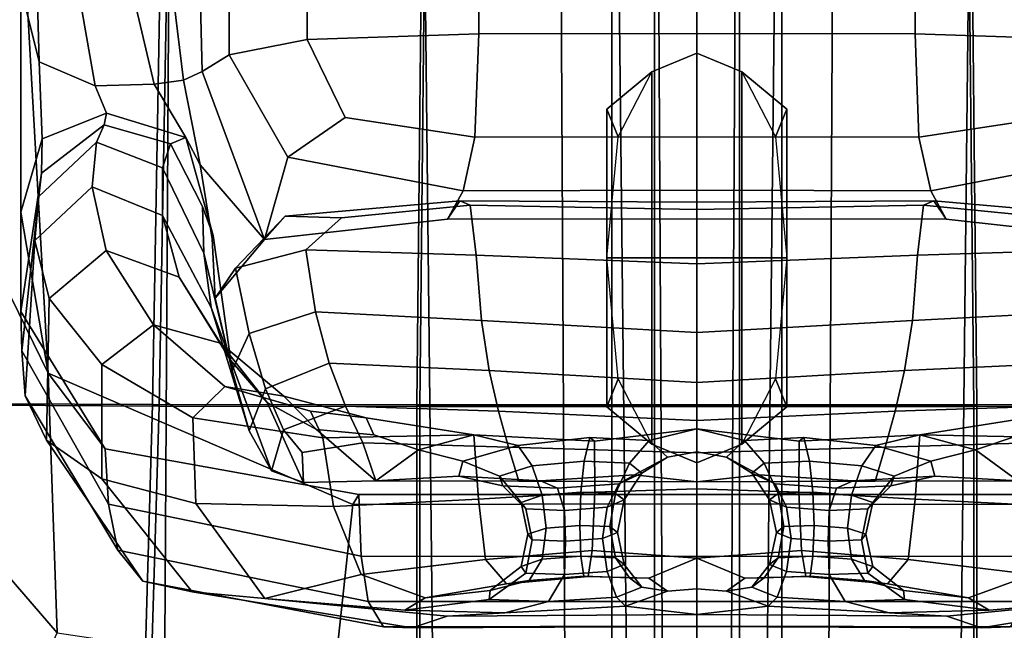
# Model space of a CAD drawing. Extents: x -0.97 to 0.97, y -3.2 to 2.94.
# Tile 18 of 44: x -0.29 to 0.13, y 0.04 to 0.3. Entities that reach past the tile are written whole.
import ezdxf

# ---------------------------------------------------------------- set-up
doc = ezdxf.new("R2010")
doc.units = 0

msp = doc.modelspace()

# ---------------------------------------------------------------- linework, layer by layer
for points in [[(-0.014, -0.12457, -0.7393), (-0.01814, 0.64996, -0.14052), (0, 0.67743, -0.13115), (0, -0.10752, -0.73901)], [(-0.01814, 0.01206, -0.14052), (0, 0.02201, -0.13115), (0, 0.67743, -0.13115), (-0.01814, 0.64996, -0.14052)], [(0.014, -0.12457, -0.7393), (0, -0.10752, -0.73901), (0, 0.67743, -0.13115), (0.01814, 0.64996, -0.14052)], [(0.01814, 0.01206, -0.14052), (0.01814, 0.64996, -0.14052), (0, 0.67743, -0.13115), (0, 0.02201, -0.13115)], [(-0.014, -0.12457, -0.7393), (-0.028, -0.15867, -0.73989), (-0.03629, 0.59503, -0.15924), (-0.01814, 0.64996, -0.14052)], [(-0.01814, 0.01206, -0.14052), (-0.01814, 0.64996, -0.14052), (-0.03629, 0.59503, -0.15924), (-0.03629, -0.00783, -0.15924)], [(0.014, -0.12457, -0.7393), (0.01814, 0.64996, -0.14052), (0.03629, 0.59503, -0.15924), (0.028, -0.15867, -0.73989)], [(0.01814, 0.01206, -0.14052), (0.03629, -0.00783, -0.15924), (0.03629, 0.59503, -0.15924), (0.01814, 0.64996, -0.14052)], [(-0.028, -0.50268, -0.73989), (-0.03629, -0.00783, -0.15924), (-0.03629, 0.59503, -0.15924), (-0.028, -0.15867, -0.73989)], [(0.028, -0.50268, -0.73989), (0.028, -0.15867, -0.73989), (0.03629, 0.59503, -0.15924), (0.03629, -0.00783, -0.15924)], [(-0.05626, -0.00474, 0.03548), (-0.05881, 0.47226, 0.02973), (0, 0.47883, 0.04862), (0, -0.00146, 0.05085)], [(0.05626, -0.00474, 0.03548), (0, -0.00146, 0.05085), (0, 0.47883, 0.04862), (0.05881, 0.47226, 0.02973)], [(-0.05626, -0.00474, 0.03548), (-0.11251, -0.0113, 0.00475), (-0.11762, 0.45913, -0.00805), (-0.05881, 0.47226, 0.02973)], [(0.05626, -0.00474, 0.03548), (0.05881, 0.47226, 0.02973), (0.11762, 0.45913, -0.00805), (0.11251, -0.0113, 0.00475)], [(-0.22755, -0.01772, 0.04189), (-0.34258, -0.02414, 0.07903), (-0.33166, 0.46407, 0.06023), (-0.22464, 0.4616, 0.02609)], [(-0.22755, -0.01772, 0.04189), (-0.22464, 0.4616, 0.02609), (-0.11762, 0.45913, -0.00805), (-0.11251, -0.0113, 0.00475)], [(0.22755, -0.01772, 0.04189), (0.11251, -0.0113, 0.00475), (0.11762, 0.45913, -0.00805), (0.22464, 0.4616, 0.02609)], [(-0.31227, 0.44902, 0.66113), (-0.31517, 0.2227, 0.65762), (-0.27712, 0.14512, 0.57955), (-0.2888, 0.35194, 0.5681)], [(-0.2888, 0.30977, 0.66286), (-0.28087, 0.27821, 0.73394), (-0.28234, 0.32981, 0.75208), (-0.2888, 0.41361, 0.69709)], [(-0.33209, 0.13228, 1.49413), (-0.23251, 0.13177, 1.516), (-0.22788, 0.39622, 1.50519), (-0.3268, 0.39594, 1.4834)], [(-0.11959, 0.13161, 1.52599), (-0.11694, 0.3964, 1.51515), (-0.22788, 0.39622, 1.50519), (-0.23251, 0.13177, 1.516)], [(-0.11959, 0.13161, 1.52599), (0, 0.13163, 1.52802), (0, 0.39647, 1.51717), (-0.11694, 0.3964, 1.51515)], [(0.11959, 0.13161, 1.52599), (0.11694, 0.3964, 1.51515), (0, 0.39647, 1.51717), (0, 0.13163, 1.52802)], [(0.11959, 0.13161, 1.52599), (0.23251, 0.13177, 1.516), (0.22788, 0.39622, 1.50519), (0.11694, 0.3964, 1.51515)], [(-0.32707, 0.13167, 1.4794), (-0.32176, 0.39468, 1.4687), (-0.22502, 0.39493, 1.48993), (-0.22964, 0.13114, 1.50071)], [(-0.1183, 0.13098, 1.51049), (-0.22964, 0.13114, 1.50071), (-0.22502, 0.39493, 1.48993), (-0.11566, 0.3951, 1.49967)], [(-0.1183, 0.13098, 1.51049), (-0.11566, 0.3951, 1.49967), (0, 0.39517, 1.50167), (0, 0.13099, 1.51249)], [(0.1183, 0.13098, 1.51049), (0, 0.13099, 1.51249), (0, 0.39517, 1.50167), (0.11566, 0.3951, 1.49967)], [(0.1183, 0.13098, 1.51049), (0.11566, 0.3951, 1.49967), (0.22502, 0.39493, 1.48993), (0.22964, 0.13114, 1.50071)], [(-0.2888, 0.30977, 0.66286), (-0.2888, 0.35194, 0.5681), (-0.27712, 0.14512, 0.57955), (-0.2888, 0.214, 0.66121)], [(-0.0932, 0.2902, 0.64812), (-0.0932, 0.34518, 0.64812), (-0.16644, 0.34366, 0.64431), (-0.16644, 0.28778, 0.64431)], [(-0.0932, 0.2902, 0.64812), (0, 0.29036, 0.64812), (0, 0.3453, 0.64812), (-0.0932, 0.34518, 0.64812)], [(0.0932, 0.2902, 0.64812), (0.0932, 0.34518, 0.64812), (0, 0.3453, 0.64812), (0, 0.29036, 0.64812)], [(0.0932, 0.2902, 0.64812), (0.16644, 0.28778, 0.64431), (0.16644, 0.34366, 0.64431), (0.0932, 0.34518, 0.64812)], [(-0.19974, 0.28115, 0.63288), (-0.16644, 0.28778, 0.64431), (-0.16644, 0.34366, 0.64431), (-0.19974, 0.33961, 0.63288)], [(-0.19974, 0.28115, 0.63288), (-0.19974, 0.33961, 0.63288), (-0.21276, 0.33161, 0.64054), (-0.21128, 0.27407, 0.63895)], [(-0.25707, 0.26788, 0.75763), (-0.26298, 0.30203, 0.77041), (-0.28234, 0.32981, 0.75208), (-0.28087, 0.27821, 0.73394)], [(-0.21922, 0.27029, 0.68763), (-0.21128, 0.27407, 0.63895), (-0.21276, 0.33161, 0.64054), (-0.22513, 0.31827, 0.69402)], [(-0.21922, 0.27029, 0.68763), (-0.22513, 0.31827, 0.69402), (-0.24061, 0.3062, 0.75131), (-0.23175, 0.26862, 0.74013)], [(-0.2888, 0.30977, 0.66286), (-0.2888, 0.214, 0.66121), (-0.27964, 0.24536, 0.73056), (-0.28087, 0.27821, 0.73394)], [(-0.25707, 0.26788, 0.75763), (-0.23175, 0.26862, 0.74013), (-0.24061, 0.3062, 0.75131), (-0.26298, 0.30203, 0.77041)], [(-0.0932, 0.2902, 0.64812), (-0.16644, 0.28778, 0.64431), (-0.15017, 0.25445, 0.64134), (-0.09487, 0.24594, 0.64431)], [(-0.0932, 0.2902, 0.64812), (-0.09487, 0.24594, 0.64431), (0, 0.24612, 0.64431), (0, 0.29036, 0.64812)], [(0.0932, 0.2902, 0.64812), (0, 0.29036, 0.64812), (0, 0.24612, 0.64431), (0.09487, 0.24594, 0.64431)], [(0.0932, 0.2902, 0.64812), (0.09487, 0.24594, 0.64431), (0.15017, 0.25445, 0.64134), (0.16644, 0.28778, 0.64431)], [(-0.19974, 0.28115, 0.63288), (-0.17478, 0.23741, 0.63288), (-0.15017, 0.25445, 0.64134), (-0.16644, 0.28778, 0.64431)], [(-0.01921, 0.1944, -0.14301), (-0.01921, 0.27393, -0.14301), (0, 0.28188, -0.15112), (0, 0.1944, -0.15112)], [(-0.01921, 0.27393, -0.02958), (-0.01921, 0.27393, 0.08384), (0, 0.28188, 0.08703), (0, 0.28188, -0.03205)], [(-0.01921, 0.27393, -0.02958), (0, 0.28188, -0.03205), (0, 0.28188, -0.15112), (-0.01921, 0.27393, -0.14301)], [(0.01921, 0.1944, -0.14301), (0, 0.1944, -0.15112), (0, 0.28188, -0.15112), (0.01921, 0.27393, -0.14301)], [(0.01921, 0.27393, -0.02958), (0.01921, 0.27393, -0.14301), (0, 0.28188, -0.15112), (0, 0.28188, -0.03205)], [(0.01921, 0.27393, -0.02958), (0, 0.28188, -0.03205), (0, 0.28188, 0.08703), (0.01921, 0.27393, 0.08384)], [(-0.25707, 0.26788, 0.75763), (-0.28087, 0.27821, 0.73394), (-0.27964, 0.24536, 0.73056), (-0.25216, 0.2562, 0.75371)], [(-0.19974, 0.28115, 0.63288), (-0.21128, 0.27407, 0.63895), (-0.18462, 0.20232, 0.64306), (-0.17478, 0.23741, 0.63288)], [(-0.21922, 0.27029, 0.68763), (-0.21223, 0.23414, 0.69307), (-0.18462, 0.20232, 0.64306), (-0.21128, 0.27407, 0.63895)], [(-0.01921, 0.1944, -0.14301), (-0.03843, 0.1944, -0.12677), (-0.03843, 0.25802, -0.12677), (-0.01921, 0.27393, -0.14301)], [(-0.01921, 0.27393, -0.02958), (-0.03843, 0.25802, -0.02466), (-0.03363, 0.24609, 0.07905), (-0.01921, 0.27393, 0.08384)], [(-0.01921, 0.27393, -0.02958), (-0.01921, 0.27393, -0.14301), (-0.03843, 0.25802, -0.12677), (-0.03843, 0.25802, -0.02466)], [(0.01921, 0.1944, -0.14301), (0.01921, 0.27393, -0.14301), (0.03843, 0.25802, -0.12677), (0.03843, 0.1944, -0.12677)], [(0.01921, 0.27393, -0.02958), (0.01921, 0.27393, 0.08384), (0.03363, 0.24609, 0.07905), (0.03843, 0.25802, -0.02466)], [(0.01921, 0.27393, -0.02958), (0.03843, 0.25802, -0.02466), (0.03843, 0.25802, -0.12677), (0.01921, 0.27393, -0.14301)], [(-0.21922, 0.27029, 0.68763), (-0.23175, 0.26862, 0.74013), (-0.21834, 0.24593, 0.74454), (-0.21223, 0.23414, 0.69307)], [(-0.25707, 0.26788, 0.75763), (-0.25216, 0.2562, 0.75371), (-0.21834, 0.24593, 0.74454), (-0.23175, 0.26862, 0.74013)], [(-0.03843, 0.1944, -0.02466), (-0.03843, 0.25802, -0.02466), (-0.03843, 0.25802, -0.12677), (-0.03843, 0.1944, -0.12677)], [(-0.03843, 0.1944, -0.02466), (-0.03843, 0.1944, 0.07745), (-0.03363, 0.24609, 0.07905), (-0.03843, 0.25802, -0.02466)], [(0.03843, 0.1944, -0.02466), (0.03843, 0.25802, -0.02466), (0.03363, 0.24609, 0.07905), (0.03843, 0.1944, 0.07745)], [(0.03843, 0.1944, -0.02466), (0.03843, 0.1944, -0.12677), (0.03843, 0.25802, -0.12677), (0.03843, 0.25802, -0.02466)], [(-0.25316, 0.25124, 0.77605), (-0.25216, 0.2562, 0.75371), (-0.27964, 0.24536, 0.73056), (-0.27989, 0.23064, 0.76265)], [(-0.25316, 0.25124, 0.77605), (-0.22485, 0.2432, 0.77992), (-0.21834, 0.24593, 0.74454), (-0.25216, 0.2562, 0.75371)], [(-0.09987, 0.2231, 0.63288), (-0.09487, 0.24594, 0.64431), (-0.15017, 0.25445, 0.64134), (-0.17478, 0.23741, 0.63288)], [(0.09987, 0.2231, 0.63288), (0.17478, 0.23741, 0.63288), (0.15017, 0.25445, 0.64134), (0.09487, 0.24594, 0.64431)], [(-0.25316, 0.25124, 0.77605), (-0.27989, 0.23064, 0.76265), (-0.28112, 0.22062, 0.82534), (-0.25643, 0.24381, 0.82802)], [(-0.25316, 0.25124, 0.77605), (-0.25643, 0.24381, 0.82802), (-0.22827, 0.23288, 0.82979), (-0.22485, 0.2432, 0.77992)], [(-0.2888, 0.17159, 0.72283), (-0.27989, 0.23064, 0.76265), (-0.27964, 0.24536, 0.73056), (-0.2888, 0.214, 0.66121)], [(-0.21117, 0.21636, 0.79117), (-0.20657, 0.20399, 0.7698), (-0.21834, 0.24593, 0.74454), (-0.22485, 0.2432, 0.77992)], [(-0.20705, 0.20253, 0.72642), (-0.21223, 0.23414, 0.69307), (-0.21834, 0.24593, 0.74454), (-0.20657, 0.20399, 0.7698)], [(-0.09987, 0.2231, 0.63288), (0, 0.2233, 0.63288), (0, 0.24612, 0.64431), (-0.09487, 0.24594, 0.64431)], [(0.09987, 0.2231, 0.63288), (0.09487, 0.24594, 0.64431), (0, 0.24612, 0.64431), (0, 0.2233, 0.63288)], [(-0.25832, 0.22477, 0.913), (-0.25643, 0.24381, 0.82802), (-0.28112, 0.22062, 0.82534), (-0.28282, 0.20187, 0.91377)], [(-0.25832, 0.22477, 0.913), (-0.22825, 0.2125, 0.91337), (-0.22827, 0.23288, 0.82979), (-0.25643, 0.24381, 0.82802)], [(-0.21117, 0.21636, 0.79117), (-0.22485, 0.2432, 0.77992), (-0.22827, 0.23288, 0.82979), (-0.21063, 0.19638, 0.83455)], [(-0.09987, 0.2231, 0.63288), (-0.17478, 0.23741, 0.63288), (-0.18462, 0.20232, 0.64306), (-0.10654, 0.21097, 0.61764)], [(0.09987, 0.2231, 0.63288), (0.10654, 0.21097, 0.61764), (0.18462, 0.20232, 0.64306), (0.17478, 0.23741, 0.63288)], [(-0.2074, 0.17327, 0.9141), (-0.21063, 0.19638, 0.83455), (-0.22827, 0.23288, 0.82979), (-0.22825, 0.2125, 0.91337)], [(-0.20705, 0.20253, 0.72642), (-0.20578, 0.17721, 0.71934), (-0.18462, 0.20232, 0.64306), (-0.21223, 0.23414, 0.69307)], [(-0.2888, 0.17159, 0.72283), (-0.28834, 0.15472, 0.81786), (-0.28112, 0.22062, 0.82534), (-0.27989, 0.23064, 0.76265)], [(-0.25832, 0.22477, 0.913), (-0.28282, 0.20187, 0.91377), (-0.27664, 0.17707, 1.01468), (-0.25237, 0.1976, 1.01272)], [(-0.25832, 0.22477, 0.913), (-0.25237, 0.1976, 1.01272), (-0.22117, 0.18615, 1.01087), (-0.22825, 0.2125, 0.91337)], [(-0.09987, 0.2231, 0.63288), (-0.10654, 0.21097, 0.61764), (0, 0.21118, 0.61764), (0, 0.2233, 0.63288)], [(0.09987, 0.2231, 0.63288), (0, 0.2233, 0.63288), (0, 0.21118, 0.61764), (0.10654, 0.21097, 0.61764)], [(-0.31963, 0.08799, 0.71152), (-0.27331, 0.03421, 0.70048), (-0.27712, 0.14512, 0.57955), (-0.31517, 0.2227, 0.65762)], [(-0.28697, 0.13556, 0.91641), (-0.28282, 0.20187, 0.91377), (-0.28112, 0.22062, 0.82534), (-0.28834, 0.15472, 0.81786)], [(-0.1012, 0.21885, 0.64076), (-0.10654, 0.21097, 0.61764), (-0.18462, 0.20232, 0.64306), (-0.17579, 0.21232, 0.66384)], [(-0.1012, 0.21885, 0.64076), (-0.17579, 0.21232, 0.66384), (-0.15179, 0.21156, 0.69017), (-0.0968, 0.21697, 0.67771)], [(-0.1012, 0.21885, 0.64076), (0, 0.21817, 0.6403), (0, 0.21118, 0.61764), (-0.10654, 0.21097, 0.61764)], [(-0.1012, 0.21885, 0.64076), (-0.0968, 0.21697, 0.67771), (0, 0.2151, 0.67703), (0, 0.21817, 0.6403)], [(0.1012, 0.21885, 0.64076), (0.10654, 0.21097, 0.61764), (0, 0.21118, 0.61764), (0, 0.21817, 0.6403)], [(0.1012, 0.21885, 0.64076), (0, 0.21817, 0.6403), (0, 0.2151, 0.67703), (0.0968, 0.21697, 0.67771)], [(0.1012, 0.21885, 0.64076), (0.0968, 0.21697, 0.67771), (0.15179, 0.21156, 0.69017), (0.17579, 0.21232, 0.66384)], [(0.1012, 0.21885, 0.64076), (0.17579, 0.21232, 0.66384), (0.18462, 0.20232, 0.64306), (0.10654, 0.21097, 0.61764)], [(-0.21117, 0.21636, 0.79117), (-0.21063, 0.19638, 0.83455), (-0.19848, 0.14638, 0.81911), (-0.20657, 0.20399, 0.7698)], [(-0.09425, 0.19557, 0.74229), (-0.0968, 0.21697, 0.67771), (-0.15179, 0.21156, 0.69017), (-0.16709, 0.19784, 0.73989)], [(-0.09425, 0.19557, 0.74229), (0, 0.19192, 0.74191), (0, 0.2151, 0.67703), (-0.0968, 0.21697, 0.67771)], [(0.09425, 0.19557, 0.74229), (0.0968, 0.21697, 0.67771), (0, 0.2151, 0.67703), (0, 0.19192, 0.74191)], [(0.09425, 0.19557, 0.74229), (0.16709, 0.19784, 0.73989), (0.15179, 0.21156, 0.69017), (0.0968, 0.21697, 0.67771)], [(-0.2888, 0.17159, 0.72283), (-0.2888, 0.214, 0.66121), (-0.27712, 0.14512, 0.57955), (-0.2527, 0.1129, 0.68212)], [(-0.2074, 0.17327, 0.9141), (-0.22825, 0.2125, 0.91337), (-0.22117, 0.18615, 1.01087), (-0.19915, 0.15076, 1.00759)], [(-0.19714, 0.19004, 0.73119), (-0.17579, 0.21232, 0.66384), (-0.18462, 0.20232, 0.64306), (-0.20578, 0.17721, 0.71934)], [(-0.19714, 0.19004, 0.73119), (-0.16709, 0.19784, 0.73989), (-0.15179, 0.21156, 0.69017), (-0.17579, 0.21232, 0.66384)], [(-0.20705, 0.20253, 0.72642), (-0.20657, 0.20399, 0.7698), (-0.19848, 0.14638, 0.81911), (-0.20578, 0.17721, 0.71934)], [(-0.28697, 0.13556, 0.91641), (-0.27787, 0.11654, 1.01829), (-0.27664, 0.17707, 1.01468), (-0.28282, 0.20187, 0.91377)], [(-0.19714, 0.19004, 0.73119), (-0.1913, 0.16208, 0.82189), (-0.1629, 0.17133, 0.82397), (-0.16709, 0.19784, 0.73989)], [(-0.09425, 0.19557, 0.74229), (-0.16709, 0.19784, 0.73989), (-0.1629, 0.17133, 0.82397), (-0.09206, 0.16767, 0.82465)], [(0.09425, 0.19557, 0.74229), (0.09206, 0.16767, 0.82465), (0.1629, 0.17133, 0.82397), (0.16709, 0.19784, 0.73989)], [(-0.23214, 0.16578, 1.10887), (-0.25237, 0.1976, 1.01272), (-0.27664, 0.17707, 1.01468), (-0.25421, 0.14889, 1.11484)], [(-0.23214, 0.16578, 1.10887), (-0.20344, 0.15794, 1.10247), (-0.22117, 0.18615, 1.01087), (-0.25237, 0.1976, 1.01272)], [(-0.2074, 0.17327, 0.9141), (-0.19117, 0.12057, 0.91501), (-0.19848, 0.14638, 0.81911), (-0.21063, 0.19638, 0.83455)], [(-0.09425, 0.19557, 0.74229), (-0.09206, 0.16767, 0.82465), (0, 0.16261, 0.82464), (0, 0.19192, 0.74191)], [(-0.01921, 0.1944, -0.14301), (-0.01921, 0.11486, -0.14301), (-0.03843, 0.13077, -0.12677), (-0.03843, 0.1944, -0.12677)], [(-0.03843, 0.1944, -0.02466), (-0.03843, 0.1944, -0.12677), (-0.03843, 0.13077, -0.12677), (-0.03843, 0.13077, -0.02466)], [(-0.03843, 0.1944, -0.02466), (-0.03843, 0.13077, -0.02466), (-0.03363, 0.1427, 0.08093), (-0.03843, 0.1944, 0.07745)], [(-0.01921, 0.1944, -0.14301), (0, 0.1944, -0.15112), (0, 0.10691, -0.15112), (-0.01921, 0.11486, -0.14301)], [(0.09425, 0.19557, 0.74229), (0, 0.19192, 0.74191), (0, 0.16261, 0.82464), (0.09206, 0.16767, 0.82465)], [(0.01921, 0.1944, -0.14301), (0.01921, 0.11486, -0.14301), (0, 0.10691, -0.15112), (0, 0.1944, -0.15112)], [(0.01921, 0.1944, -0.14301), (0.03843, 0.1944, -0.12677), (0.03843, 0.13077, -0.12677), (0.01921, 0.11486, -0.14301)], [(0.03843, 0.1944, -0.02466), (0.03843, 0.1944, 0.07745), (0.03363, 0.1427, 0.08093), (0.03843, 0.13077, -0.02466)], [(0.03843, 0.1944, -0.02466), (0.03843, 0.13077, -0.02466), (0.03843, 0.13077, -0.12677), (0.03843, 0.1944, -0.12677)], [(-0.19714, 0.19004, 0.73119), (-0.20578, 0.17721, 0.71934), (-0.19848, 0.14638, 0.81911), (-0.1913, 0.16208, 0.82189)], [(-0.18353, 0.13258, 1.09275), (-0.19915, 0.15076, 1.00759), (-0.22117, 0.18615, 1.01087), (-0.20344, 0.15794, 1.10247)], [(-0.25423, 0.10006, 1.12326), (-0.25421, 0.14889, 1.11484), (-0.27664, 0.17707, 1.01468), (-0.27787, 0.11654, 1.01829)], [(-0.2074, 0.17327, 0.9141), (-0.19915, 0.15076, 1.00759), (-0.18174, 0.1034, 1.00359), (-0.19117, 0.12057, 0.91501)], [(-0.2888, 0.17159, 0.72283), (-0.2527, 0.1129, 0.68212), (-0.25135, 0.08918, 0.81021), (-0.28834, 0.15472, 0.81786)], [(-0.18433, 0.1385, 0.91498), (-0.15701, 0.1494, 0.91495), (-0.1629, 0.17133, 0.82397), (-0.1913, 0.16208, 0.82189)], [(-0.08874, 0.14625, 0.91492), (-0.09206, 0.16767, 0.82465), (-0.1629, 0.17133, 0.82397), (-0.15701, 0.1494, 0.91495)], [(0.08874, 0.14625, 0.91492), (0.15701, 0.1494, 0.91495), (0.1629, 0.17133, 0.82397), (0.09206, 0.16767, 0.82465)], [(-0.23214, 0.16578, 1.10887), (-0.25421, 0.14889, 1.11484), (-0.21533, 0.12613, 1.20842), (-0.20168, 0.13949, 1.19421)], [(-0.23214, 0.16578, 1.10887), (-0.20168, 0.13949, 1.19421), (-0.17637, 0.13542, 1.18838), (-0.20344, 0.15794, 1.10247)], [(-0.08874, 0.14625, 0.91492), (0, 0.14116, 0.9149), (0, 0.16261, 0.82464), (-0.09206, 0.16767, 0.82465)], [(0.08874, 0.14625, 0.91492), (0.09206, 0.16767, 0.82465), (0, 0.16261, 0.82464), (0, 0.14116, 0.9149)], [(-0.18433, 0.1385, 0.91498), (-0.1913, 0.16208, 0.82189), (-0.19848, 0.14638, 0.81911), (-0.19117, 0.12057, 0.91501)], [(-0.18353, 0.13258, 1.09275), (-0.20344, 0.15794, 1.10247), (-0.17637, 0.13542, 1.18838), (-0.16251, 0.12114, 1.17053)], [(-0.28697, 0.13556, 0.91641), (-0.28834, 0.15472, 0.81786), (-0.25135, 0.08918, 0.81021), (-0.24733, 0.06956, 0.91909)], [(-0.25423, 0.10006, 1.12326), (-0.21403, 0.08948, 1.22227), (-0.21533, 0.12613, 1.20842), (-0.25421, 0.14889, 1.11484)], [(-0.18353, 0.13258, 1.09275), (-0.16803, 0.09847, 1.08137), (-0.18174, 0.1034, 1.00359), (-0.19915, 0.15076, 1.00759)], [(-0.18433, 0.1385, 0.91498), (-0.17662, 0.121, 0.99774), (-0.15007, 0.13107, 1.00246), (-0.15701, 0.1494, 0.91495)], [(-0.08874, 0.14625, 0.91492), (-0.15701, 0.1494, 0.91495), (-0.15007, 0.13107, 1.00246), (-0.08473, 0.12899, 1.00423)], [(0.08874, 0.14625, 0.91492), (0.08473, 0.12899, 1.00423), (0.15007, 0.13107, 1.00246), (0.15701, 0.1494, 0.91495)], [(-0.1444, 0.09336, 0.66607), (-0.2527, 0.1129, 0.68212), (-0.27712, 0.14512, 0.57955), (-0.14698, 0.08902, 0.59584)], [(-0.15472, 0.01657, 0.69511), (-0.14698, 0.08902, 0.59584), (-0.27712, 0.14512, 0.57955), (-0.27331, 0.03421, 0.70048)], [(-0.08874, 0.14625, 0.91492), (-0.08473, 0.12899, 1.00423), (0, 0.12491, 1.00438), (0, 0.14116, 0.9149)], [(0.08874, 0.14625, 0.91492), (0, 0.14116, 0.9149), (0, 0.12491, 1.00438), (0.08473, 0.12899, 1.00423)], [(-0.16507, 0.1289, 1.2615), (-0.20168, 0.13949, 1.19421), (-0.21533, 0.12613, 1.20842), (-0.15981, 0.11757, 1.28962)], [(-0.16507, 0.1289, 1.2615), (-0.14127, 0.12616, 1.26878), (-0.17637, 0.13542, 1.18838), (-0.20168, 0.13949, 1.19421)], [(-0.01921, 0.11486, -0.02582), (-0.01921, 0.11486, 0.09137), (-0.03363, 0.1427, 0.08093), (-0.03843, 0.13077, -0.02466)], [(0.01921, 0.11486, -0.02582), (0.03843, 0.13077, -0.02466), (0.03363, 0.1427, 0.08093), (0.01921, 0.11486, 0.09137)], [(-0.28697, 0.13556, 0.91641), (-0.24733, 0.06956, 0.91909), (-0.23671, 0.05633, 1.02177), (-0.27787, 0.11654, 1.01829)], [(-0.18433, 0.1385, 0.91498), (-0.19117, 0.12057, 0.91501), (-0.18174, 0.1034, 1.00359), (-0.17662, 0.121, 0.99774)], [(-0.13804, 0.11885, 1.24184), (-0.16251, 0.12114, 1.17053), (-0.17637, 0.13542, 1.18838), (-0.14127, 0.12616, 1.26878)], [(-0.33209, 0.13228, 1.49413), (-0.33209, -0.10008, 1.49743), (-0.23918, -0.10134, 1.52527), (-0.23251, 0.13177, 1.516)], [(-0.32707, 0.13167, 1.4794), (-0.22964, 0.13114, 1.50071), (-0.23659, -0.10156, 1.5098), (-0.32708, -0.10029, 1.48268)], [(-0.11959, 0.13161, 1.52599), (-0.23251, 0.13177, 1.516), (-0.23918, -0.10134, 1.52527), (-0.11959, -0.10134, 1.52932)], [(-0.1183, 0.13098, 1.51049), (-0.1183, -0.10156, 1.51381), (-0.23659, -0.10156, 1.5098), (-0.22964, 0.13114, 1.50071)], [(-0.18353, 0.13258, 1.09275), (-0.16251, 0.12114, 1.17053), (-0.13712, 0.09921, 1.1368), (-0.16803, 0.09847, 1.08137)], [(-0.16859, 0.11129, 1.05743), (-0.14274, 0.11536, 1.07612), (-0.15007, 0.13107, 1.00246), (-0.17662, 0.121, 0.99774)], [(-0.08047, 0.11357, 1.08373), (-0.08473, 0.12899, 1.00423), (-0.15007, 0.13107, 1.00246), (-0.14274, 0.11536, 1.07612)], [(-0.11959, 0.13161, 1.52599), (-0.11959, -0.10134, 1.52932), (0, -0.10134, 1.53135), (0, 0.13163, 1.52802)], [(-0.1183, 0.13098, 1.51049), (0, 0.13099, 1.51249), (0, -0.10156, 1.51582), (-0.1183, -0.10156, 1.51381)], [(-0.01921, 0.11486, -0.02582), (-0.03843, 0.13077, -0.02466), (-0.03843, 0.13077, -0.12677), (-0.01921, 0.11486, -0.14301)], [(0.11959, 0.13161, 1.52599), (0, 0.13163, 1.52802), (0, -0.10134, 1.53135), (0.11959, -0.10134, 1.52932)], [(0.1183, 0.13098, 1.51049), (0.1183, -0.10156, 1.51381), (0, -0.10156, 1.51582), (0, 0.13099, 1.51249)], [(0.01921, 0.11486, -0.02582), (0.01921, 0.11486, -0.14301), (0.03843, 0.13077, -0.12677), (0.03843, 0.13077, -0.02466)], [(0.08047, 0.11357, 1.08373), (0.14274, 0.11536, 1.07612), (0.15007, 0.13107, 1.00246), (0.08473, 0.12899, 1.00423)], [(0.1183, 0.13098, 1.51049), (0.22964, 0.13114, 1.50071), (0.23659, -0.10156, 1.5098), (0.1183, -0.10156, 1.51381)], [(0.11959, 0.13161, 1.52599), (0.11959, -0.10134, 1.52932), (0.23918, -0.10134, 1.52527), (0.23251, 0.13177, 1.516)], [(-0.16507, 0.1289, 1.2615), (-0.15981, 0.11757, 1.28962), (-0.09524, 0.11882, 1.34953), (-0.14127, 0.12616, 1.26878)], [(-0.08047, 0.11357, 1.08373), (0, 0.11121, 1.08477), (0, 0.12491, 1.00438), (-0.08473, 0.12899, 1.00423)], [(0.08047, 0.11357, 1.08373), (0.08473, 0.12899, 1.00423), (0, 0.12491, 1.00438), (0, 0.11121, 1.08477)], [(0.16507, 0.1289, 1.2615), (0.14127, 0.12616, 1.26878), (0.09524, 0.11882, 1.34953), (0.15981, 0.11757, 1.28962)], [(-0.15525, 0.08815, 1.30625), (-0.15981, 0.11757, 1.28962), (-0.21533, 0.12613, 1.20842), (-0.21403, 0.08948, 1.22227)], [(-0.13804, 0.11885, 1.24184), (-0.14127, 0.12616, 1.26878), (-0.09524, 0.11882, 1.34953), (-0.11896, 0.11237, 1.26257)], [(0.13804, 0.11885, 1.24184), (0.11896, 0.11237, 1.26257), (0.09524, 0.11882, 1.34953), (0.14127, 0.12616, 1.26878)], [(-0.16859, 0.11129, 1.05743), (-0.17662, 0.121, 0.99774), (-0.18174, 0.1034, 1.00359), (-0.16803, 0.09847, 1.08137)], [(-0.13804, 0.11885, 1.24184), (-0.11896, 0.11237, 1.26257), (-0.13712, 0.09921, 1.1368), (-0.16251, 0.12114, 1.17053)], [(-0.15525, 0.08815, 1.30625), (-0.0933, 0.09135, 1.36552), (-0.09524, 0.11882, 1.34953), (-0.15981, 0.11757, 1.28962)], [(-0.09994, 0.10754, 1.27668), (-0.11896, 0.11237, 1.26257), (-0.09524, 0.11882, 1.34953), (-0.07641, 0.11429, 1.3366)], [(-0.04359, 0.09432, 1.3904), (-0.04375, 0.1161, 1.38082), (-0.09524, 0.11882, 1.34953), (-0.0933, 0.09135, 1.36552)], [(-0.04574, 0.11769, 1.36005), (-0.07641, 0.11429, 1.3366), (-0.09524, 0.11882, 1.34953), (-0.04375, 0.1161, 1.38082)], [(-0.04574, 0.11769, 1.36005), (-0.04375, 0.1161, 1.38082), (0, 0.12135, 1.37608), (-0.02034, 0.11646, 1.34395)], [(-0.04359, 0.09432, 1.3904), (0, 0.09575, 1.39424), (0, 0.12135, 1.37608), (-0.04375, 0.1161, 1.38082)], [(-0.01258, 0.10931, 1.28519), (-0.02034, 0.11646, 1.34395), (0, 0.12135, 1.37608), (0, 0.11152, 1.28203)], [(0.01258, 0.10931, 1.28519), (0, 0.11152, 1.28203), (0, 0.12135, 1.37608), (0.02034, 0.11646, 1.34395)], [(0.04359, 0.09432, 1.3904), (0.04375, 0.1161, 1.38082), (0, 0.12135, 1.37608), (0, 0.09575, 1.39424)], [(0.04574, 0.11769, 1.36005), (0.02034, 0.11646, 1.34395), (0, 0.12135, 1.37608), (0.04375, 0.1161, 1.38082)], [(0.04359, 0.09432, 1.3904), (0.0933, 0.09135, 1.36552), (0.09524, 0.11882, 1.34953), (0.04375, 0.1161, 1.38082)], [(0.04574, 0.11769, 1.36005), (0.04375, 0.1161, 1.38082), (0.09524, 0.11882, 1.34953), (0.07641, 0.11429, 1.3366)], [(0.09994, 0.10754, 1.27668), (0.07641, 0.11429, 1.3366), (0.09524, 0.11882, 1.34953), (0.11896, 0.11237, 1.26257)], [(0.15525, 0.08815, 1.30625), (0.15981, 0.11757, 1.28962), (0.09524, 0.11882, 1.34953), (0.0933, 0.09135, 1.36552)], [(0.13804, 0.11885, 1.24184), (0.16251, 0.12114, 1.17053), (0.13712, 0.09921, 1.1368), (0.11896, 0.11237, 1.26257)], [(-0.25423, 0.10006, 1.12326), (-0.27787, 0.11654, 1.01829), (-0.23671, 0.05633, 1.02177), (-0.21558, 0.05175, 1.13121)], [(-0.16859, 0.11129, 1.05743), (-0.16803, 0.09847, 1.08137), (-0.13712, 0.09921, 1.1368), (-0.14274, 0.11536, 1.07612)], [(-0.08047, 0.11357, 1.08373), (-0.14274, 0.11536, 1.07612), (-0.13712, 0.09921, 1.1368), (-0.07609, 0.09908, 1.15832)], [(-0.09994, 0.10754, 1.27668), (-0.07641, 0.11429, 1.3366), (-0.0704, 0.10555, 1.3249), (-0.08424, 0.10115, 1.28647)], [(-0.08047, 0.11357, 1.08373), (-0.07609, 0.09908, 1.15832), (0, 0.09879, 1.1606), (0, 0.11121, 1.08477)], [(-0.04574, 0.11769, 1.36005), (-0.04815, 0.10761, 1.33949), (-0.0704, 0.10555, 1.3249), (-0.07641, 0.11429, 1.3366)], [(-0.04574, 0.11769, 1.36005), (-0.02034, 0.11646, 1.34395), (-0.02877, 0.10679, 1.32879), (-0.04815, 0.10761, 1.33949)], [(-0.01258, 0.10931, 1.28519), (-0.02349, 0.10252, 1.29133), (-0.02877, 0.10679, 1.32879), (-0.02034, 0.11646, 1.34395)], [(-0.01921, 0.11486, -0.02582), (-0.01921, 0.11486, -0.14301), (0, 0.10691, -0.15112), (0, 0.10691, -0.02639)], [(-0.01921, 0.11486, -0.02582), (0, 0.10691, -0.02639), (0, 0.10691, 0.09833), (-0.01921, 0.11486, 0.09137)], [(0.01921, 0.11486, -0.02582), (0.01921, 0.11486, 0.09137), (0, 0.10691, 0.09833), (0, 0.10691, -0.02639)], [(0.01921, 0.11486, -0.02582), (0, 0.10691, -0.02639), (0, 0.10691, -0.15112), (0.01921, 0.11486, -0.14301)], [(0.08047, 0.11357, 1.08373), (0, 0.11121, 1.08477), (0, 0.09879, 1.1606), (0.07609, 0.09908, 1.15832)], [(0.01258, 0.10931, 1.28519), (0.02034, 0.11646, 1.34395), (0.02877, 0.10679, 1.32879), (0.02349, 0.10252, 1.29133)], [(0.04574, 0.11769, 1.36005), (0.04815, 0.10761, 1.33949), (0.02877, 0.10679, 1.32879), (0.02034, 0.11646, 1.34395)], [(0.04574, 0.11769, 1.36005), (0.07641, 0.11429, 1.3366), (0.0704, 0.10555, 1.3249), (0.04815, 0.10761, 1.33949)], [(0.09994, 0.10754, 1.27668), (0.08424, 0.10115, 1.28647), (0.0704, 0.10555, 1.3249), (0.07641, 0.11429, 1.3366)], [(0.08047, 0.11357, 1.08373), (0.07609, 0.09908, 1.15832), (0.13712, 0.09921, 1.1368), (0.14274, 0.11536, 1.07612)], [(-0.1444, 0.09336, 0.66607), (-0.14342, 0.06706, 0.80702), (-0.25135, 0.08918, 0.81021), (-0.2527, 0.1129, 0.68212)], [(-0.09994, 0.10754, 1.27668), (-0.10164, 0.10124, 1.21889), (-0.13712, 0.09921, 1.1368), (-0.11896, 0.11237, 1.26257)], [(-0.01258, 0.10931, 1.28519), (0, 0.11152, 1.28203), (0, 0.09879, 1.1606), (-0.02667, 0.10172, 1.22431)], [(0.01258, 0.10931, 1.28519), (0.02667, 0.10172, 1.22431), (0, 0.09879, 1.1606), (0, 0.11152, 1.28203)], [(0.09994, 0.10754, 1.27668), (0.11896, 0.11237, 1.26257), (0.13712, 0.09921, 1.1368), (0.10164, 0.10124, 1.21889)], [(-0.09994, 0.10754, 1.27668), (-0.08424, 0.10115, 1.28647), (-0.08289, 0.0971, 1.24926), (-0.10164, 0.10124, 1.21889)], [(-0.07509, 0.08998, 1.29426), (-0.08424, 0.10115, 1.28647), (-0.0704, 0.10555, 1.3249), (-0.06611, 0.09304, 1.32077)], [(-0.04958, 0.09441, 1.33055), (-0.06611, 0.09304, 1.32077), (-0.0704, 0.10555, 1.3249), (-0.04815, 0.10761, 1.33949)], [(-0.04958, 0.09441, 1.33055), (-0.04815, 0.10761, 1.33949), (-0.02877, 0.10679, 1.32879), (-0.03479, 0.09381, 1.32288)], [(-0.03104, 0.091, 1.29707), (-0.03479, 0.09381, 1.32288), (-0.02877, 0.10679, 1.32879), (-0.02349, 0.10252, 1.29133)], [(-0.01258, 0.10931, 1.28519), (-0.02667, 0.10172, 1.22431), (-0.0334, 0.09791, 1.25266), (-0.02349, 0.10252, 1.29133)], [(0.01258, 0.10931, 1.28519), (0.02349, 0.10252, 1.29133), (0.0334, 0.09791, 1.25266), (0.02667, 0.10172, 1.22431)], [(0.03104, 0.091, 1.29707), (0.02349, 0.10252, 1.29133), (0.02877, 0.10679, 1.32879), (0.03479, 0.09381, 1.32288)], [(0.04958, 0.09441, 1.33055), (0.03479, 0.09381, 1.32288), (0.02877, 0.10679, 1.32879), (0.04815, 0.10761, 1.33949)], [(0.04958, 0.09441, 1.33055), (0.04815, 0.10761, 1.33949), (0.0704, 0.10555, 1.3249), (0.06611, 0.09304, 1.32077)], [(0.07509, 0.08998, 1.29426), (0.06611, 0.09304, 1.32077), (0.0704, 0.10555, 1.3249), (0.08424, 0.10115, 1.28647)], [(0.09994, 0.10754, 1.27668), (0.10164, 0.10124, 1.21889), (0.08289, 0.0971, 1.24926), (0.08424, 0.10115, 1.28647)], [(-0.06678, 0.09916, 1.20182), (-0.07609, 0.09908, 1.15832), (-0.13712, 0.09921, 1.1368), (-0.10164, 0.10124, 1.21889)], [(-0.06678, 0.09916, 1.20182), (-0.10164, 0.10124, 1.21889), (-0.08289, 0.0971, 1.24926), (-0.05957, 0.09606, 1.23831)], [(-0.07509, 0.08998, 1.29426), (-0.07305, 0.08717, 1.26845), (-0.08289, 0.0971, 1.24926), (-0.08424, 0.10115, 1.28647)], [(-0.06678, 0.09916, 1.20182), (-0.02667, 0.10172, 1.22431), (0, 0.09879, 1.1606), (-0.07609, 0.09908, 1.15832)], [(-0.06678, 0.09916, 1.20182), (-0.05957, 0.09606, 1.23831), (-0.0334, 0.09791, 1.25266), (-0.02667, 0.10172, 1.22431)], [(-0.03104, 0.091, 1.29707), (-0.02349, 0.10252, 1.29133), (-0.0334, 0.09791, 1.25266), (-0.0383, 0.08794, 1.27056)], [(0.06678, 0.09916, 1.20182), (0.07609, 0.09908, 1.15832), (0, 0.09879, 1.1606), (0.02667, 0.10172, 1.22431)], [(0.03104, 0.091, 1.29707), (0.0383, 0.08794, 1.27056), (0.0334, 0.09791, 1.25266), (0.02349, 0.10252, 1.29133)], [(0.06678, 0.09916, 1.20182), (0.02667, 0.10172, 1.22431), (0.0334, 0.09791, 1.25266), (0.05957, 0.09606, 1.23831)], [(0.06678, 0.09916, 1.20182), (0.05957, 0.09606, 1.23831), (0.08289, 0.0971, 1.24926), (0.10164, 0.10124, 1.21889)], [(0.06678, 0.09916, 1.20182), (0.10164, 0.10124, 1.21889), (0.13712, 0.09921, 1.1368), (0.07609, 0.09908, 1.15832)], [(0.07509, 0.08998, 1.29426), (0.08424, 0.10115, 1.28647), (0.08289, 0.0971, 1.24926), (0.07305, 0.08717, 1.26845)], [(-0.25423, 0.10006, 1.12326), (-0.21558, 0.05175, 1.13121), (-0.18451, 0.04887, 1.23966), (-0.21403, 0.08948, 1.22227)], [(-0.05655, 0.08658, 1.26078), (-0.05957, 0.09606, 1.23831), (-0.08289, 0.0971, 1.24926), (-0.07305, 0.08717, 1.26845)], [(-0.05655, 0.08658, 1.26078), (-0.0383, 0.08794, 1.27056), (-0.0334, 0.09791, 1.25266), (-0.05957, 0.09606, 1.23831)], [(0.05655, 0.08658, 1.26078), (0.05957, 0.09606, 1.23831), (0.0334, 0.09791, 1.25266), (0.0383, 0.08794, 1.27056)], [(0.05655, 0.08658, 1.26078), (0.07305, 0.08717, 1.26845), (0.08289, 0.0971, 1.24926), (0.05957, 0.09606, 1.23831)], [(-0.1444, 0.09336, 0.66607), (-0.14698, 0.08902, 0.59584), (0, 0.08931, 0.59319), (0, 0.09338, 0.6642)], [(-0.1444, 0.09336, 0.66607), (0, 0.09338, 0.6642), (0, 0.06686, 0.80655), (-0.14342, 0.06706, 0.80702)], [(-0.04359, 0.09432, 1.3904), (-0.0933, 0.09135, 1.36552), (-0.09026, 0.06553, 1.36697), (-0.04469, 0.06939, 1.38888)], [(-0.07509, 0.08998, 1.29426), (-0.06611, 0.09304, 1.32077), (-0.0644, 0.079, 1.3238), (-0.07215, 0.07636, 1.3009)], [(-0.04958, 0.09441, 1.33055), (-0.05004, 0.08016, 1.33206), (-0.0644, 0.079, 1.3238), (-0.06611, 0.09304, 1.32077)], [(-0.04958, 0.09441, 1.33055), (-0.03479, 0.09381, 1.32288), (-0.0372, 0.07962, 1.3252), (-0.05004, 0.08016, 1.33206)], [(-0.04359, 0.09432, 1.3904), (-0.04469, 0.06939, 1.38888), (0, 0.06608, 1.38768), (0, 0.09575, 1.39424)], [(-0.03104, 0.091, 1.29707), (-0.03397, 0.07718, 1.30276), (-0.0372, 0.07962, 1.3252), (-0.03479, 0.09381, 1.32288)], [(0.04359, 0.09432, 1.3904), (0, 0.09575, 1.39424), (0, 0.06608, 1.38768), (0.04469, 0.06939, 1.38888)], [(0.1444, 0.09336, 0.66607), (0.14342, 0.06706, 0.80702), (0, 0.06686, 0.80655), (0, 0.09338, 0.6642)], [(0.1444, 0.09336, 0.66607), (0, 0.09338, 0.6642), (0, 0.08931, 0.59319), (0.14698, 0.08902, 0.59584)], [(0.03104, 0.091, 1.29707), (0.03479, 0.09381, 1.32288), (0.0372, 0.07962, 1.3252), (0.03397, 0.07718, 1.30276)], [(0.04958, 0.09441, 1.33055), (0.05004, 0.08016, 1.33206), (0.0372, 0.07962, 1.3252), (0.03479, 0.09381, 1.32288)], [(0.04359, 0.09432, 1.3904), (0.04469, 0.06939, 1.38888), (0.09026, 0.06553, 1.36697), (0.0933, 0.09135, 1.36552)], [(0.04958, 0.09441, 1.33055), (0.06611, 0.09304, 1.32077), (0.0644, 0.079, 1.3238), (0.05004, 0.08016, 1.33206)], [(0.07509, 0.08998, 1.29426), (0.07215, 0.07636, 1.3009), (0.0644, 0.079, 1.3238), (0.06611, 0.09304, 1.32077)], [(-0.14047, 0.04758, 0.91994), (-0.24733, 0.06956, 0.91909), (-0.25135, 0.08918, 0.81021), (-0.14342, 0.06706, 0.80702)], [(-0.15525, 0.08815, 1.30625), (-0.21403, 0.08948, 1.22227), (-0.18451, 0.04887, 1.23966), (-0.14333, 0.05919, 1.31395)], [(-0.15525, 0.08815, 1.30625), (-0.14333, 0.05919, 1.31395), (-0.09026, 0.06553, 1.36697), (-0.0933, 0.09135, 1.36552)], [(-0.15472, 0.01657, 0.69511), (0, 0.01678, 0.69385), (0, 0.08931, 0.59319), (-0.14698, 0.08902, 0.59584)], [(-0.07509, 0.08998, 1.29426), (-0.07215, 0.07636, 1.3009), (-0.07036, 0.07391, 1.27845), (-0.07305, 0.08717, 1.26845)], [(-0.03104, 0.091, 1.29707), (-0.0383, 0.08794, 1.27056), (-0.0403, 0.07453, 1.27985), (-0.03397, 0.07718, 1.30276)], [(0.15472, 0.01657, 0.69511), (0.14698, 0.08902, 0.59584), (0, 0.08931, 0.59319), (0, 0.01678, 0.69385)], [(0.03104, 0.091, 1.29707), (0.03397, 0.07718, 1.30276), (0.0403, 0.07453, 1.27985), (0.0383, 0.08794, 1.27056)], [(0.07509, 0.08998, 1.29426), (0.07305, 0.08717, 1.26845), (0.07036, 0.07391, 1.27845), (0.07215, 0.07636, 1.3009)], [(0.15525, 0.08815, 1.30625), (0.0933, 0.09135, 1.36552), (0.09026, 0.06553, 1.36697), (0.14333, 0.05919, 1.31395)], [(-0.31963, 0.08799, 0.71152), (-0.33504, 0.07091, 0.808), (-0.3301, -0.08984, 0.87672), (-0.27331, 0.03421, 0.70048)], [(-0.05655, 0.08658, 1.26078), (-0.07305, 0.08717, 1.26845), (-0.07036, 0.07391, 1.27845), (-0.05608, 0.07338, 1.2716)], [(-0.05655, 0.08658, 1.26078), (-0.05608, 0.07338, 1.2716), (-0.0403, 0.07453, 1.27985), (-0.0383, 0.08794, 1.27056)], [(0.05655, 0.08658, 1.26078), (0.0383, 0.08794, 1.27056), (0.0403, 0.07453, 1.27985), (0.05608, 0.07338, 1.2716)], [(0.05655, 0.08658, 1.26078), (0.05608, 0.07338, 1.2716), (0.07036, 0.07391, 1.27845), (0.07305, 0.08717, 1.26845)], [(-0.04958, 0.06696, 1.34288), (-0.06611, 0.06565, 1.33359), (-0.0644, 0.079, 1.3238), (-0.05004, 0.08016, 1.33206)], [(-0.04958, 0.06696, 1.34288), (-0.05004, 0.08016, 1.33206), (-0.0372, 0.07962, 1.3252), (-0.03479, 0.06632, 1.33472)], [(0.04958, 0.06696, 1.34288), (0.03479, 0.06632, 1.33472), (0.0372, 0.07962, 1.3252), (0.05004, 0.08016, 1.33206)], [(0.04958, 0.06696, 1.34288), (0.05004, 0.08016, 1.33206), (0.0644, 0.079, 1.3238), (0.06611, 0.06565, 1.33359)], [(-0.07509, 0.06261, 1.30725), (-0.07215, 0.07636, 1.3009), (-0.0644, 0.079, 1.3238), (-0.06611, 0.06565, 1.33359)], [(-0.07509, 0.06261, 1.30725), (-0.07305, 0.05978, 1.28127), (-0.07036, 0.07391, 1.27845), (-0.07215, 0.07636, 1.3009)], [(-0.03104, 0.06349, 1.30874), (-0.03397, 0.07718, 1.30276), (-0.0403, 0.07453, 1.27985), (-0.0383, 0.06044, 1.28239)], [(-0.03104, 0.06349, 1.30874), (-0.03479, 0.06632, 1.33472), (-0.0372, 0.07962, 1.3252), (-0.03397, 0.07718, 1.30276)], [(0.03104, 0.06349, 1.30874), (0.03397, 0.07718, 1.30276), (0.0372, 0.07962, 1.3252), (0.03479, 0.06632, 1.33472)], [(0.03104, 0.06349, 1.30874), (0.0383, 0.06044, 1.28239), (0.0403, 0.07453, 1.27985), (0.03397, 0.07718, 1.30276)], [(0.07509, 0.06261, 1.30725), (0.06611, 0.06565, 1.33359), (0.0644, 0.079, 1.3238), (0.07215, 0.07636, 1.3009)], [(0.07509, 0.06261, 1.30725), (0.07215, 0.07636, 1.3009), (0.07036, 0.07391, 1.27845), (0.07305, 0.05978, 1.28127)], [(-0.05655, 0.05913, 1.27311), (-0.05608, 0.07338, 1.2716), (-0.07036, 0.07391, 1.27845), (-0.07305, 0.05978, 1.28127)], [(-0.05655, 0.05913, 1.27311), (-0.0383, 0.06044, 1.28239), (-0.0403, 0.07453, 1.27985), (-0.05608, 0.07338, 1.2716)], [(0.05655, 0.05913, 1.27311), (0.05608, 0.07338, 1.2716), (0.0403, 0.07453, 1.27985), (0.0383, 0.06044, 1.28239)], [(0.05655, 0.05913, 1.27311), (0.07305, 0.05978, 1.28127), (0.07036, 0.07391, 1.27845), (0.05608, 0.07338, 1.2716)], [(-0.14047, 0.04758, 0.91994), (-0.13379, 0.03676, 1.02334), (-0.23671, 0.05633, 1.02177), (-0.24733, 0.06956, 0.91909)], [(-0.0465, 0.05836, 1.37636), (-0.04469, 0.06939, 1.38888), (-0.09026, 0.06553, 1.36697), (-0.08136, 0.05521, 1.35918)], [(-0.0465, 0.05836, 1.37636), (-0.02053, 0.05764, 1.36478), (0, 0.06608, 1.38768), (-0.04469, 0.06939, 1.38888)], [(0.0465, 0.05836, 1.37636), (0.04469, 0.06939, 1.38888), (0, 0.06608, 1.38768), (0.02053, 0.05764, 1.36478)], [(0.0465, 0.05836, 1.37636), (0.08136, 0.05521, 1.35918), (0.09026, 0.06553, 1.36697), (0.04469, 0.06939, 1.38888)], [(-0.14047, 0.04758, 0.91994), (-0.14342, 0.06706, 0.80702), (0, 0.06686, 0.80655), (0, 0.0476, 0.9199)], [(-0.116, 0.04924, 1.31529), (-0.08136, 0.05521, 1.35918), (-0.09026, 0.06553, 1.36697), (-0.14333, 0.05919, 1.31395)], [(-0.07509, 0.06261, 1.30725), (-0.06611, 0.06565, 1.33359), (-0.07164, 0.05654, 1.34658), (-0.08825, 0.05236, 1.31236)], [(-0.04958, 0.06696, 1.34288), (-0.04834, 0.05847, 1.35898), (-0.07164, 0.05654, 1.34658), (-0.06611, 0.06565, 1.33359)], [(-0.04958, 0.06696, 1.34288), (-0.03479, 0.06632, 1.33472), (-0.02881, 0.05771, 1.34879), (-0.04834, 0.05847, 1.35898)], [(-0.03104, 0.06349, 1.30874), (-0.0383, 0.06044, 1.28239), (-0.03435, 0.04952, 1.28093), (-0.02349, 0.0538, 1.31521)], [(-0.03104, 0.06349, 1.30874), (-0.02349, 0.0538, 1.31521), (-0.02881, 0.05771, 1.34879), (-0.03479, 0.06632, 1.33472)], [(-0.01258, 0.05198, 1.32239), (0, 0.05303, 1.32615), (0, 0.06608, 1.38768), (-0.02053, 0.05764, 1.36478)], [(0.14047, 0.04758, 0.91994), (0, 0.0476, 0.9199), (0, 0.06686, 0.80655), (0.14342, 0.06706, 0.80702)], [(0.01258, 0.05198, 1.32239), (0.02053, 0.05764, 1.36478), (0, 0.06608, 1.38768), (0, 0.05303, 1.32615)], [(0.03104, 0.06349, 1.30874), (0.03479, 0.06632, 1.33472), (0.02881, 0.05771, 1.34879), (0.02349, 0.0538, 1.31521)], [(0.03104, 0.06349, 1.30874), (0.02349, 0.0538, 1.31521), (0.03435, 0.04952, 1.28093), (0.0383, 0.06044, 1.28239)], [(0.04958, 0.06696, 1.34288), (0.04834, 0.05847, 1.35898), (0.02881, 0.05771, 1.34879), (0.03479, 0.06632, 1.33472)], [(0.04958, 0.06696, 1.34288), (0.06611, 0.06565, 1.33359), (0.07164, 0.05654, 1.34658), (0.04834, 0.05847, 1.35898)], [(0.07509, 0.06261, 1.30725), (0.08825, 0.05236, 1.31236), (0.07164, 0.05654, 1.34658), (0.06611, 0.06565, 1.33359)], [(0.116, 0.04924, 1.31529), (0.14333, 0.05919, 1.31395), (0.09026, 0.06553, 1.36697), (0.08136, 0.05521, 1.35918)], [(-0.116, 0.04924, 1.31529), (-0.14333, 0.05919, 1.31395), (-0.18451, 0.04887, 1.23966), (-0.12479, 0.04396, 1.27318)], [(-0.07509, 0.06261, 1.30725), (-0.08825, 0.05236, 1.31236), (-0.08868, 0.04854, 1.27886), (-0.07305, 0.05978, 1.28127)], [(-0.05655, 0.05913, 1.27311), (-0.07305, 0.05978, 1.28127), (-0.08868, 0.04854, 1.27886), (-0.0634, 0.04768, 1.2686)], [(-0.05655, 0.05913, 1.27311), (-0.0634, 0.04768, 1.2686), (-0.03435, 0.04952, 1.28093), (-0.0383, 0.06044, 1.28239)], [(0.05655, 0.05913, 1.27311), (0.0383, 0.06044, 1.28239), (0.03435, 0.04952, 1.28093), (0.0634, 0.04768, 1.2686)], [(0.05655, 0.05913, 1.27311), (0.0634, 0.04768, 1.2686), (0.08868, 0.04854, 1.27886), (0.07305, 0.05978, 1.28127)], [(0.07509, 0.06261, 1.30725), (0.07305, 0.05978, 1.28127), (0.08868, 0.04854, 1.27886), (0.08825, 0.05236, 1.31236)], [(0.116, 0.04924, 1.31529), (0.12479, 0.04396, 1.27318), (0.18451, 0.04887, 1.23966), (0.14333, 0.05919, 1.31395)], [(-0.12162, 0.03643, 1.13576), (-0.21558, 0.05175, 1.13121), (-0.23671, 0.05633, 1.02177), (-0.13379, 0.03676, 1.02334)], [(-0.116, 0.04924, 1.31529), (-0.08825, 0.05236, 1.31236), (-0.07164, 0.05654, 1.34658), (-0.08136, 0.05521, 1.35918)], [(-0.0465, 0.05836, 1.37636), (-0.08136, 0.05521, 1.35918), (-0.07164, 0.05654, 1.34658), (-0.04834, 0.05847, 1.35898)], [(-0.0465, 0.05836, 1.37636), (-0.04834, 0.05847, 1.35898), (-0.02881, 0.05771, 1.34879), (-0.02053, 0.05764, 1.36478)], [(-0.01258, 0.05198, 1.32239), (-0.02053, 0.05764, 1.36478), (-0.02881, 0.05771, 1.34879), (-0.02349, 0.0538, 1.31521)], [(0.01258, 0.05198, 1.32239), (0.02349, 0.0538, 1.31521), (0.02881, 0.05771, 1.34879), (0.02053, 0.05764, 1.36478)], [(0.0465, 0.05836, 1.37636), (0.02053, 0.05764, 1.36478), (0.02881, 0.05771, 1.34879), (0.04834, 0.05847, 1.35898)], [(0.0465, 0.05836, 1.37636), (0.04834, 0.05847, 1.35898), (0.07164, 0.05654, 1.34658), (0.08136, 0.05521, 1.35918)], [(0.116, 0.04924, 1.31529), (0.08136, 0.05521, 1.35918), (0.07164, 0.05654, 1.34658), (0.08825, 0.05236, 1.31236)], [(0.12162, 0.03643, 1.13576), (0.13379, 0.03676, 1.02334), (0.23671, 0.05633, 1.02177), (0.21558, 0.05175, 1.13121)], [(-0.12162, 0.03643, 1.13576), (-0.1067, 0.04135, 1.25268), (-0.18451, 0.04887, 1.23966), (-0.21558, 0.05175, 1.13121)], [(-0.116, 0.04924, 1.31529), (-0.12479, 0.04396, 1.27318), (-0.08868, 0.04854, 1.27886), (-0.08825, 0.05236, 1.31236)], [(-0.01258, 0.05198, 1.32239), (-0.02349, 0.0538, 1.31521), (-0.03435, 0.04952, 1.28093), (-0.03049, 0.04563, 1.27823)], [(-0.01258, 0.05198, 1.32239), (-0.03049, 0.04563, 1.27823), (0, 0.04207, 1.2556), (0, 0.05303, 1.32615)], [(0.01258, 0.05198, 1.32239), (0, 0.05303, 1.32615), (0, 0.04207, 1.2556), (0.03049, 0.04563, 1.27823)], [(0.01258, 0.05198, 1.32239), (0.03049, 0.04563, 1.27823), (0.03435, 0.04952, 1.28093), (0.02349, 0.0538, 1.31521)], [(0.116, 0.04924, 1.31529), (0.08825, 0.05236, 1.31236), (0.08868, 0.04854, 1.27886), (0.12479, 0.04396, 1.27318)], [(0.12162, 0.03643, 1.13576), (0.21558, 0.05175, 1.13121), (0.18451, 0.04887, 1.23966), (0.1067, 0.04135, 1.25268)], [(-0.08209, 0.04286, 1.26133), (-0.12479, 0.04396, 1.27318), (-0.18451, 0.04887, 1.23966), (-0.1067, 0.04135, 1.25268)], [(-0.14047, 0.04758, 0.91994), (0, 0.0476, 0.9199), (0, 0.03714, 1.02366), (-0.13379, 0.03676, 1.02334)], [(-0.08209, 0.04286, 1.26133), (-0.0634, 0.04768, 1.2686), (-0.08868, 0.04854, 1.27886), (-0.12479, 0.04396, 1.27318)], [(-0.08209, 0.04286, 1.26133), (-0.03049, 0.04563, 1.27823), (-0.03435, 0.04952, 1.28093), (-0.0634, 0.04768, 1.2686)], [(0.14047, 0.04758, 0.91994), (0.13379, 0.03676, 1.02334), (0, 0.03714, 1.02366), (0, 0.0476, 0.9199)], [(0.08209, 0.04286, 1.26133), (0.0634, 0.04768, 1.2686), (0.03435, 0.04952, 1.28093), (0.03049, 0.04563, 1.27823)], [(0.08209, 0.04286, 1.26133), (0.12479, 0.04396, 1.27318), (0.08868, 0.04854, 1.27886), (0.0634, 0.04768, 1.2686)], [(0.08209, 0.04286, 1.26133), (0.1067, 0.04135, 1.25268), (0.18451, 0.04887, 1.23966), (0.12479, 0.04396, 1.27318)], [(-0.12162, 0.03643, 1.13576), (0, 0.03702, 1.13718), (0, 0.04207, 1.2556), (-0.1067, 0.04135, 1.25268)], [(-0.08209, 0.04286, 1.26133), (-0.1067, 0.04135, 1.25268), (0, 0.04207, 1.2556), (-0.03049, 0.04563, 1.27823)], [(0.08209, 0.04286, 1.26133), (0.03049, 0.04563, 1.27823), (0, 0.04207, 1.2556), (0.1067, 0.04135, 1.25268)], [(0.12162, 0.03643, 1.13576), (0.1067, 0.04135, 1.25268), (0, 0.04207, 1.2556), (0, 0.03702, 1.13718)], [(-0.12162, 0.03643, 1.13576), (-0.13379, 0.03676, 1.02334), (0, 0.03714, 1.02366), (0, 0.03702, 1.13718)], [(0.12162, 0.03643, 1.13576), (0, 0.03702, 1.13718), (0, 0.03714, 1.02366), (0.13379, 0.03676, 1.02334)]]:
    msp.add_3dface(points)

doc.saveas('drawing.dxf')
